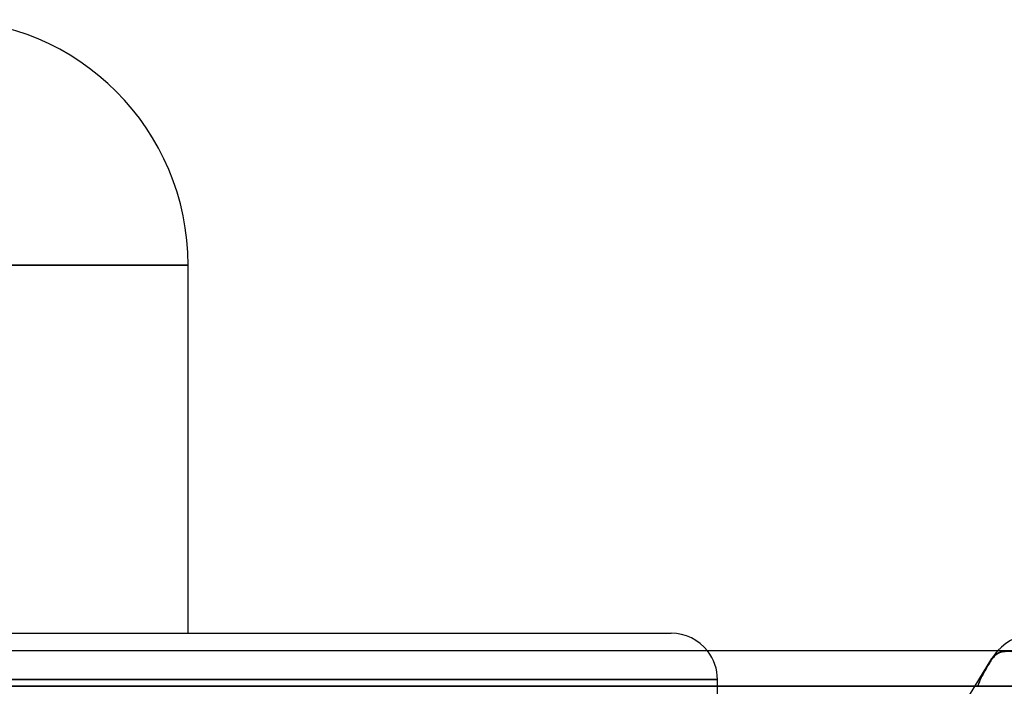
# Model space of a CAD drawing. Header units: millimetres. Extents: x -215 to 215, y -81 to 97.
# Tile 53 of 85: x 33 to 54, y 43 to 57. Entities that reach past the tile are written whole.
import ezdxf

# ---------------------------------------------------------------- set-up
doc = ezdxf.new("R2010")
doc.units = ezdxf.units.MM
doc.layers.add('MAIN-1', color=7, linetype='Continuous')
doc.layers.add('MAIN-2', color=7, linetype='Continuous')

msp = doc.modelspace()

# ---------------------------------------------------------------- linework, layer by layer
at = {"layer": 'MAIN-1'}
for p, q in [((0, 51.95), (36.6, 51.95)), ((36.6, 44), (36.6, 51.95)), ((0, 44), (47.038, 44)), ((104.762, 43.619), (-104.762, 43.619)), ((105.183, 42.856), (-105.183, 42.856))]:
    msp.add_line(p, q, dxfattribs=at)
for centre, radius, start, end in [((31.3, 51.95), 5.3, 0, 90), ((47.038, 43), 1, 38.2249, 90.0001), ((54.941, 42.856), 1.144, 89.9999, 138.1901)]:
    msp.add_arc(centre, radius, start, end, dxfattribs=at)
at = {"layer": 'MAIN-2'}
for p, q in [((36.6, 51.95), (0, 51.95)), ((54.218, 43.615), (54.194, 43.61)), ((54.194, 43.61), (54.218, 43.615)), ((54.241, 43.618), (54.218, 43.615)), ((54.218, 43.615), (54.241, 43.618)), ((53.133, 42.094), (53.966, 43.454)), ((53.925, 43.378), (53.944, 43.408)), ((53.944, 43.408), (53.929, 43.384)), ((53.961, 43.433), (53.944, 43.408)), ((53.944, 43.408), (53.961, 43.433)), ((53.979, 43.458), (53.961, 43.433)), ((53.961, 43.433), (53.979, 43.458)), ((53.999, 43.481), (53.979, 43.458)), ((53.979, 43.458), (53.999, 43.481)), ((54.019, 43.503), (53.999, 43.481)), ((53.999, 43.481), (54.019, 43.503)), ((54.039, 43.523), (54.019, 43.503)), ((54.019, 43.503), (54.039, 43.523)), ((54.06, 43.541), (54.039, 43.523)), ((54.039, 43.523), (54.06, 43.541)), ((54.081, 43.557), (54.06, 43.541)), ((54.06, 43.541), (54.081, 43.557)), ((54.102, 43.571), (54.081, 43.557)), ((54.081, 43.557), (54.102, 43.571)), ((54.124, 43.583), (54.102, 43.571)), ((54.102, 43.571), (54.124, 43.583)), ((54.147, 43.594), (54.124, 43.583)), ((54.124, 43.583), (54.147, 43.594)), ((54.17, 43.603), (54.147, 43.594)), ((54.147, 43.594), (54.17, 43.603)), ((54.194, 43.61), (54.17, 43.603)), ((54.17, 43.603), (54.194, 43.61)), ((53.817, 43.193), (53.8, 43.164)), ((53.804, 43.171), (53.825, 43.208)), ((53.833, 43.222), (53.817, 43.193)), ((53.825, 43.208), (53.845, 43.244)), ((53.849, 43.251), (53.833, 43.222)), ((53.845, 43.244), (53.865, 43.279)), ((53.866, 43.279), (53.849, 43.251)), ((53.865, 43.279), (53.886, 43.313)), ((53.882, 43.306), (53.866, 43.279)), ((53.898, 43.333), (53.882, 43.306)), ((53.886, 43.313), (53.906, 43.346)), ((53.914, 43.359), (53.898, 43.333)), ((53.906, 43.346), (53.925, 43.378)), ((53.929, 43.384), (53.914, 43.359)), ((0, 43), (48.038, 43)), ((48.038, 43), (0, 43)), ((48.038, 42.094), (48.038, 43)), ((53.691, 42.937), (53.708, 42.977)), ((53.71, 42.981), (53.696, 42.95)), ((53.708, 42.977), (53.726, 43.017)), ((53.723, 43.012), (53.71, 42.981)), ((53.738, 43.043), (53.723, 43.012)), ((53.726, 43.017), (53.745, 43.057)), ((53.753, 43.073), (53.738, 43.043)), ((53.745, 43.057), (53.764, 43.095)), ((53.768, 43.104), (53.753, 43.073)), ((53.764, 43.095), (53.784, 43.134)), ((53.784, 43.134), (53.768, 43.104)), ((53.784, 43.134), (53.804, 43.171)), ((53.8, 43.164), (53.784, 43.134)), ((-105.183, 42.856), (105.183, 42.856)), ((104.011, 42.856), (-104.011, 42.856)), ((-104.011, 42.856), (104.011, 42.856)), ((-96.675, 42.856), (96.675, 42.856)), ((96.675, 42.856), (-96.675, 42.856)), ((95.596, 42.856), (-95.596, 42.856)), ((-95.596, 42.856), (95.596, 42.856)), ((-88.259, 42.856), (88.259, 42.856)), ((88.259, 42.856), (-88.259, 42.856)), ((87.18, 42.856), (-87.18, 42.856)), ((-87.18, 42.856), (87.18, 42.856)), ((-79.842, 42.856), (79.842, 42.856)), ((79.842, 42.856), (-79.842, 42.856)), ((78.763, 42.856), (-78.763, 42.856)), ((-78.763, 42.856), (78.763, 42.856)), ((-71.424, 42.856), (71.424, 42.856)), ((71.424, 42.856), (-71.424, 42.856)), ((70.344, 42.856), (-70.344, 42.856)), ((-70.344, 42.856), (70.344, 42.856)), ((-63.004, 42.856), (63.004, 42.856)), ((63.004, 42.856), (-63.004, 42.856)), ((61.924, 42.856), (-61.924, 42.856)), ((-61.924, 42.856), (61.924, 42.856)), ((-54.581, 42.856), (54.581, 42.856)), ((54.581, 42.856), (-54.581, 42.856)), ((53.661, 42.856), (-53.661, 42.856)), ((-53.661, 42.856), (53.661, 42.856)), ((53.661, 42.856), (53.675, 42.897)), ((53.672, 42.888), (53.661, 42.856)), ((53.684, 42.919), (53.672, 42.888)), ((53.675, 42.897), (53.691, 42.937)), ((53.696, 42.95), (53.684, 42.919))]:
    msp.add_line(p, q, dxfattribs=at)
for centre, radius, start, end in [((47.038, 43), 1, 0, 38.2249), ((54.941, 42.856), 1.144, 138.1901, 148.5039)]:
    msp.add_arc(centre, radius, start, end, dxfattribs=at)
for start_param, end_param in [(-1.450771, -0.000002), (-1.450771, -0.000002), (0.002992, 0.096132), (0.002992, 0.096132), (-0.000002, 0.002992), (-0.000002, 0.002992)]:
    msp.add_ellipse((54.941, 42.856), major_axis=(-0.975, 0.598), ratio=0.463048, start_param=start_param, end_param=end_param, dxfattribs=at)

doc.saveas('drawing.dxf')
